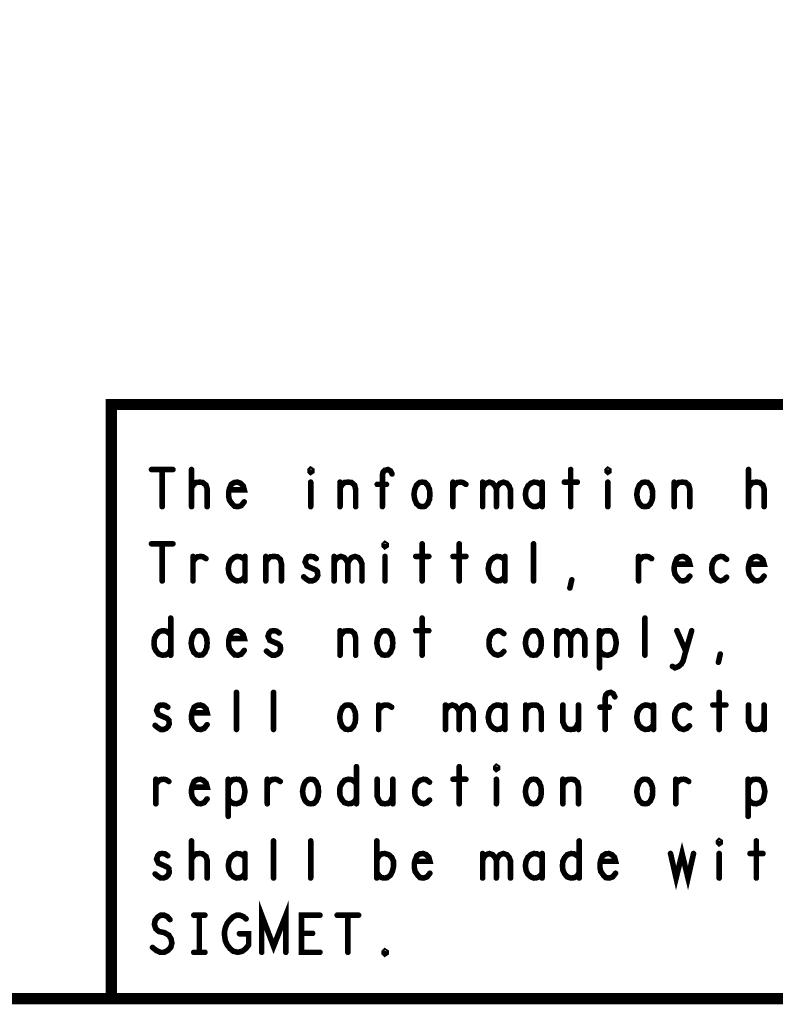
# Model space of a CAD drawing. Extents: x 28 to 61, y 24.9 to 46.
# Tile 61 of 96: x 48.5 to 50.6, y 24.9 to 27.6. Entities that reach past the tile are written whole.
import ezdxf

# ---------------------------------------------------------------- set-up
doc = ezdxf.new("R2010")
doc.units = 0
doc.layers.add('1', color=2, linetype='CONTINUOUS')

msp = doc.modelspace()

# ---------------------------------------------------------------- linework, layer by layer
at = {"layer": '1'}
for points, const_width in [([(27.97, 24.965), (60.97, 24.965), (60.97, 45.965), (27.97, 45.965), (27.97, 24.965)], 0.03), ([(54.77, 26.565), (48.77, 26.565), (48.77, 24.965)], 0.03), ([(48.878, 26.39), (48.936, 26.39)], 0.015), ([(48.907, 26.39), (48.907, 26.29)], 0.015), ([(48.986, 26.29), (48.986, 26.39)], 0.015), ([(49.307, 26.383), (49.305, 26.385), (49.305, 26.388), (49.307, 26.39), (49.31, 26.388), (49.31, 26.385), (49.307, 26.383)], 0.015), ([(49.5, 26.29), (49.5, 26.375), (49.502, 26.383), (49.507, 26.388), (49.515, 26.39), (49.522, 26.386), (49.526, 26.378)], 0.015), ([(50.007, 26.39), (50.007, 26.29)], 0.015), ([(50.107, 26.383), (50.105, 26.385), (50.105, 26.388), (50.107, 26.39), (50.11, 26.388), (50.11, 26.385), (50.107, 26.383)], 0.015), ([(50.486, 26.29), (50.486, 26.39)], 0.015), ([(48.986, 26.341), (48.992, 26.35), (48.998, 26.355), (49.008, 26.356), (49.016, 26.355), (49.025, 26.348), (49.028, 26.338), (49.028, 26.29)], 0.015), ([(49.088, 26.335), (49.128, 26.335), (49.125, 26.346), (49.118, 26.353), (49.11, 26.356), (49.101, 26.355), (49.093, 26.35), (49.088, 26.338), (49.086, 26.328), (49.086, 26.318), (49.088, 26.308), (49.095, 26.298), (49.102, 26.291), (49.111, 26.29), (49.12, 26.293), (49.128, 26.303)], 0.015), ([(49.307, 26.356), (49.307, 26.29)], 0.015), ([(49.386, 26.29), (49.386, 26.356)], 0.015), ([(49.386, 26.34), (49.391, 26.348), (49.398, 26.355), (49.408, 26.356), (49.417, 26.355), (49.425, 26.348), (49.428, 26.336), (49.428, 26.29)], 0.015), ([(49.511, 26.35), (49.486, 26.35)], 0.015), ([(49.607, 26.29), (49.6, 26.291), (49.592, 26.298), (49.587, 26.31), (49.585, 26.323), (49.587, 26.336), (49.592, 26.348), (49.6, 26.355), (49.607, 26.356), (49.615, 26.355), (49.622, 26.348), (49.627, 26.336), (49.628, 26.323), (49.627, 26.31), (49.622, 26.298), (49.615, 26.291), (49.607, 26.29)], 0.015), ([(49.69, 26.343), (49.696, 26.35), (49.702, 26.355), (49.711, 26.356), (49.717, 26.355), (49.725, 26.35)], 0.015), ([(49.69, 26.29), (49.69, 26.356)], 0.015), ([(49.77, 26.338), (49.773, 26.346), (49.78, 26.353), (49.788, 26.356), (49.797, 26.353), (49.803, 26.346), (49.807, 26.338), (49.807, 26.29)], 0.015), ([(49.77, 26.29), (49.77, 26.356)], 0.015), ([(49.807, 26.338), (49.811, 26.346), (49.817, 26.353), (49.826, 26.356), (49.835, 26.353), (49.841, 26.346), (49.845, 26.336), (49.845, 26.29)], 0.015), ([(49.93, 26.345), (49.925, 26.351), (49.917, 26.355), (49.908, 26.356), (49.9, 26.353), (49.892, 26.346), (49.887, 26.336), (49.885, 26.323), (49.887, 26.31), (49.892, 26.3), (49.9, 26.293), (49.908, 26.29), (49.917, 26.291), (49.925, 26.296), (49.93, 26.303)], 0.015), ([(49.93, 26.29), (49.93, 26.356)], 0.015), ([(49.99, 26.356), (50.025, 26.356)], 0.015), ([(50.107, 26.356), (50.107, 26.29)], 0.015), ([(50.207, 26.29), (50.2, 26.291), (50.192, 26.298), (50.187, 26.31), (50.185, 26.323), (50.187, 26.336), (50.192, 26.348), (50.2, 26.355), (50.207, 26.356), (50.215, 26.355), (50.222, 26.348), (50.227, 26.336), (50.228, 26.323), (50.227, 26.31), (50.222, 26.298), (50.215, 26.291), (50.207, 26.29)], 0.015), ([(50.286, 26.29), (50.286, 26.356)], 0.015), ([(50.286, 26.34), (50.291, 26.348), (50.298, 26.355), (50.308, 26.356), (50.317, 26.355), (50.325, 26.348), (50.328, 26.336), (50.328, 26.29)], 0.015), ([(50.486, 26.341), (50.492, 26.35), (50.498, 26.355), (50.508, 26.356), (50.516, 26.355), (50.525, 26.348), (50.528, 26.338), (50.528, 26.29)], 0.015), ([(48.878, 26.19), (48.936, 26.19)], 0.015), ([(48.907, 26.19), (48.907, 26.09)], 0.015), ([(49.507, 26.183), (49.505, 26.185), (49.505, 26.188), (49.507, 26.19), (49.51, 26.188), (49.51, 26.185), (49.507, 26.183)], 0.015), ([(49.607, 26.19), (49.607, 26.09)], 0.015), ([(49.707, 26.19), (49.707, 26.09)], 0.015), ([(49.907, 26.09), (49.907, 26.19)], 0.015), ([(48.99, 26.143), (48.996, 26.15), (49.002, 26.155), (49.011, 26.156), (49.017, 26.155), (49.025, 26.15)], 0.015), ([(48.99, 26.09), (48.99, 26.156)], 0.015), ([(49.13, 26.145), (49.125, 26.151), (49.117, 26.155), (49.108, 26.156), (49.1, 26.153), (49.092, 26.146), (49.087, 26.136), (49.085, 26.123), (49.087, 26.11), (49.092, 26.1), (49.1, 26.093), (49.108, 26.09), (49.117, 26.091), (49.125, 26.096), (49.13, 26.103)], 0.015), ([(49.13, 26.09), (49.13, 26.156)], 0.015), ([(49.186, 26.09), (49.186, 26.156)], 0.015), ([(49.186, 26.14), (49.191, 26.148), (49.198, 26.155), (49.208, 26.156), (49.217, 26.155), (49.225, 26.148), (49.228, 26.136), (49.228, 26.09)], 0.015), ([(49.288, 26.101), (49.295, 26.095), (49.303, 26.09), (49.311, 26.09), (49.318, 26.093), (49.323, 26.098), (49.326, 26.105), (49.325, 26.115), (49.32, 26.12), (49.297, 26.13), (49.292, 26.141), (49.295, 26.15), (49.3, 26.155), (49.307, 26.156), (49.315, 26.155), (49.322, 26.15)], 0.015), ([(49.37, 26.138), (49.373, 26.146), (49.38, 26.153), (49.388, 26.156), (49.397, 26.153), (49.403, 26.146), (49.407, 26.138), (49.407, 26.09)], 0.015), ([(49.37, 26.09), (49.37, 26.156)], 0.015), ([(49.407, 26.138), (49.411, 26.146), (49.417, 26.153), (49.426, 26.156), (49.435, 26.153), (49.441, 26.146), (49.445, 26.136), (49.445, 26.09)], 0.015), ([(49.507, 26.156), (49.507, 26.09)], 0.015), ([(49.59, 26.156), (49.625, 26.156)], 0.015), ([(49.69, 26.156), (49.725, 26.156)], 0.015), ([(49.83, 26.145), (49.825, 26.151), (49.817, 26.155), (49.808, 26.156), (49.8, 26.153), (49.792, 26.146), (49.787, 26.136), (49.785, 26.123), (49.787, 26.11), (49.792, 26.1), (49.8, 26.093), (49.808, 26.09), (49.817, 26.091), (49.825, 26.096), (49.83, 26.103)], 0.015), ([(49.83, 26.09), (49.83, 26.156)], 0.015), ([(50.19, 26.143), (50.196, 26.15), (50.202, 26.155), (50.211, 26.156), (50.217, 26.155), (50.225, 26.15)], 0.015), ([(50.19, 26.09), (50.19, 26.156)], 0.015), ([(50.288, 26.135), (50.328, 26.135), (50.325, 26.146), (50.318, 26.153), (50.31, 26.156), (50.301, 26.155), (50.293, 26.15), (50.288, 26.138), (50.286, 26.128), (50.286, 26.118), (50.288, 26.108), (50.295, 26.098), (50.302, 26.091), (50.311, 26.09), (50.32, 26.093), (50.328, 26.103)], 0.015), ([(50.427, 26.148), (50.418, 26.155), (50.411, 26.156), (50.401, 26.153), (50.393, 26.146), (50.388, 26.135), (50.387, 26.123), (50.388, 26.111), (50.393, 26.101), (50.401, 26.093), (50.411, 26.09), (50.42, 26.093), (50.427, 26.1)], 0.015), ([(50.488, 26.135), (50.528, 26.135), (50.525, 26.146), (50.518, 26.153), (50.51, 26.156), (50.501, 26.155), (50.493, 26.15), (50.488, 26.138), (50.486, 26.128), (50.486, 26.118), (50.488, 26.108), (50.495, 26.098), (50.502, 26.091), (50.511, 26.09), (50.52, 26.093), (50.528, 26.103)], 0.015), ([(50.005, 26.071), (50.01, 26.093)], 0.015), ([(48.93, 25.99), (48.93, 25.89)], 0.015), ([(49.607, 25.99), (49.607, 25.89)], 0.015), ([(50.207, 25.89), (50.207, 25.99)], 0.015), ([(48.93, 25.905), (48.925, 25.896), (48.917, 25.891), (48.908, 25.89), (48.898, 25.893), (48.891, 25.901), (48.886, 25.911), (48.885, 25.923), (48.886, 25.935), (48.891, 25.945), (48.898, 25.953), (48.908, 25.956), (48.917, 25.955), (48.923, 25.951), (48.93, 25.945)], 0.015), ([(49.007, 25.89), (49, 25.891), (48.992, 25.898), (48.987, 25.91), (48.985, 25.923), (48.987, 25.936), (48.992, 25.948), (49, 25.955), (49.007, 25.956), (49.015, 25.955), (49.022, 25.948), (49.027, 25.936), (49.028, 25.923), (49.027, 25.91), (49.022, 25.898), (49.015, 25.891), (49.007, 25.89)], 0.015), ([(49.088, 25.935), (49.128, 25.935), (49.125, 25.946), (49.118, 25.953), (49.11, 25.956), (49.101, 25.955), (49.093, 25.95), (49.088, 25.938), (49.086, 25.928), (49.086, 25.918), (49.088, 25.908), (49.095, 25.898), (49.102, 25.891), (49.111, 25.89), (49.12, 25.893), (49.128, 25.903)], 0.015), ([(49.188, 25.901), (49.195, 25.895), (49.203, 25.89), (49.211, 25.89), (49.218, 25.893), (49.223, 25.898), (49.226, 25.905), (49.225, 25.915), (49.22, 25.92), (49.197, 25.93), (49.192, 25.941), (49.195, 25.95), (49.2, 25.955), (49.207, 25.956), (49.215, 25.955), (49.222, 25.95)], 0.015), ([(49.386, 25.89), (49.386, 25.956)], 0.015), ([(49.386, 25.94), (49.391, 25.948), (49.398, 25.955), (49.408, 25.956), (49.417, 25.955), (49.425, 25.948), (49.428, 25.936), (49.428, 25.89)], 0.015), ([(49.507, 25.89), (49.5, 25.891), (49.492, 25.898), (49.487, 25.91), (49.485, 25.923), (49.487, 25.936), (49.492, 25.948), (49.5, 25.955), (49.507, 25.956), (49.515, 25.955), (49.522, 25.948), (49.527, 25.936), (49.528, 25.923), (49.527, 25.91), (49.522, 25.898), (49.515, 25.891), (49.507, 25.89)], 0.015), ([(49.59, 25.956), (49.625, 25.956)], 0.015), ([(49.827, 25.948), (49.818, 25.955), (49.811, 25.956), (49.801, 25.953), (49.793, 25.946), (49.788, 25.935), (49.787, 25.923), (49.788, 25.911), (49.793, 25.901), (49.801, 25.893), (49.811, 25.89), (49.82, 25.893), (49.827, 25.9)], 0.015), ([(49.907, 25.89), (49.9, 25.891), (49.892, 25.898), (49.887, 25.91), (49.885, 25.923), (49.887, 25.936), (49.892, 25.948), (49.9, 25.955), (49.907, 25.956), (49.915, 25.955), (49.922, 25.948), (49.927, 25.936), (49.928, 25.923), (49.927, 25.91), (49.922, 25.898), (49.915, 25.891), (49.907, 25.89)], 0.015), ([(49.97, 25.938), (49.973, 25.946), (49.98, 25.953), (49.988, 25.956), (49.997, 25.953), (50.003, 25.946), (50.007, 25.938), (50.007, 25.89)], 0.015), ([(49.97, 25.89), (49.97, 25.956)], 0.015), ([(50.007, 25.938), (50.011, 25.946), (50.017, 25.953), (50.026, 25.956), (50.035, 25.953), (50.041, 25.946), (50.045, 25.936), (50.045, 25.89)], 0.015), ([(50.085, 25.856), (50.085, 25.956)], 0.015), ([(50.085, 25.941), (50.091, 25.95), (50.097, 25.955), (50.107, 25.956), (50.116, 25.955), (50.125, 25.946), (50.128, 25.935), (50.13, 25.923), (50.128, 25.911), (50.125, 25.9), (50.117, 25.893), (50.107, 25.89), (50.098, 25.891), (50.09, 25.896), (50.085, 25.903)], 0.015), ([(50.281, 25.86), (50.288, 25.856), (50.298, 25.86), (50.305, 25.866), (50.31, 25.875), (50.317, 25.901), (50.333, 25.956)], 0.015), ([(50.293, 25.956), (50.317, 25.901)], 0.015), ([(50.405, 25.871), (50.41, 25.893)], 0.015), ([(49.107, 25.69), (49.107, 25.79)], 0.015), ([(49.207, 25.69), (49.207, 25.79)], 0.015), ([(50.1, 25.69), (50.1, 25.775), (50.102, 25.783), (50.107, 25.788), (50.115, 25.79), (50.122, 25.786), (50.126, 25.778)], 0.015), ([(50.407, 25.79), (50.407, 25.69)], 0.015), ([(48.888, 25.701), (48.895, 25.695), (48.903, 25.69), (48.911, 25.69), (48.918, 25.693), (48.923, 25.698), (48.926, 25.705), (48.925, 25.715), (48.92, 25.72), (48.897, 25.73), (48.892, 25.741), (48.895, 25.75), (48.9, 25.755), (48.907, 25.756), (48.915, 25.755), (48.922, 25.75)], 0.015), ([(48.988, 25.735), (49.028, 25.735), (49.025, 25.746), (49.018, 25.753), (49.01, 25.756), (49.001, 25.755), (48.993, 25.75), (48.988, 25.738), (48.986, 25.728), (48.986, 25.718), (48.988, 25.708), (48.995, 25.698), (49.002, 25.691), (49.011, 25.69), (49.02, 25.693), (49.028, 25.703)], 0.015), ([(49.407, 25.69), (49.4, 25.691), (49.392, 25.698), (49.387, 25.71), (49.385, 25.723), (49.387, 25.736), (49.392, 25.748), (49.4, 25.755), (49.407, 25.756), (49.415, 25.755), (49.422, 25.748), (49.427, 25.736), (49.428, 25.723), (49.427, 25.71), (49.422, 25.698), (49.415, 25.691), (49.407, 25.69)], 0.015), ([(49.49, 25.743), (49.496, 25.75), (49.502, 25.755), (49.511, 25.756), (49.517, 25.755), (49.525, 25.75)], 0.015), ([(49.49, 25.69), (49.49, 25.756)], 0.015), ([(49.67, 25.738), (49.673, 25.746), (49.68, 25.753), (49.688, 25.756), (49.697, 25.753), (49.703, 25.746), (49.707, 25.738), (49.707, 25.69)], 0.015), ([(49.67, 25.69), (49.67, 25.756)], 0.015), ([(49.707, 25.738), (49.711, 25.746), (49.717, 25.753), (49.726, 25.756), (49.735, 25.753), (49.741, 25.746), (49.745, 25.736), (49.745, 25.69)], 0.015), ([(49.83, 25.745), (49.825, 25.751), (49.817, 25.755), (49.808, 25.756), (49.8, 25.753), (49.792, 25.746), (49.787, 25.736), (49.785, 25.723), (49.787, 25.71), (49.792, 25.7), (49.8, 25.693), (49.808, 25.69), (49.817, 25.691), (49.825, 25.696), (49.83, 25.703)], 0.015), ([(49.83, 25.69), (49.83, 25.756)], 0.015), ([(49.886, 25.69), (49.886, 25.756)], 0.015), ([(49.886, 25.74), (49.891, 25.748), (49.898, 25.755), (49.908, 25.756), (49.917, 25.755), (49.925, 25.748), (49.928, 25.736), (49.928, 25.69)], 0.015), ([(49.986, 25.756), (49.986, 25.71), (49.991, 25.698), (49.998, 25.691), (50.007, 25.69), (50.016, 25.691), (50.023, 25.698), (50.028, 25.71)], 0.015), ([(50.028, 25.69), (50.028, 25.756)], 0.015), ([(50.111, 25.75), (50.086, 25.75)], 0.015), ([(50.23, 25.745), (50.225, 25.751), (50.217, 25.755), (50.208, 25.756), (50.2, 25.753), (50.192, 25.746), (50.187, 25.736), (50.185, 25.723), (50.187, 25.71), (50.192, 25.7), (50.2, 25.693), (50.208, 25.69), (50.217, 25.691), (50.225, 25.696), (50.23, 25.703)], 0.015), ([(50.23, 25.69), (50.23, 25.756)], 0.015), ([(50.327, 25.748), (50.318, 25.755), (50.311, 25.756), (50.301, 25.753), (50.293, 25.746), (50.288, 25.735), (50.287, 25.723), (50.288, 25.711), (50.293, 25.701), (50.301, 25.693), (50.311, 25.69), (50.32, 25.693), (50.327, 25.7)], 0.015), ([(50.39, 25.756), (50.425, 25.756)], 0.015), ([(50.486, 25.756), (50.486, 25.71), (50.491, 25.698), (50.498, 25.691), (50.507, 25.69), (50.516, 25.691), (50.523, 25.698), (50.528, 25.71)], 0.015), ([(50.528, 25.69), (50.528, 25.756)], 0.015), ([(49.43, 25.59), (49.43, 25.49)], 0.015), ([(49.707, 25.59), (49.707, 25.49)], 0.015), ([(49.807, 25.583), (49.805, 25.585), (49.805, 25.588), (49.807, 25.59), (49.81, 25.588), (49.81, 25.585), (49.807, 25.583)], 0.015), ([(48.89, 25.543), (48.896, 25.55), (48.902, 25.555), (48.911, 25.556), (48.917, 25.555), (48.925, 25.55)], 0.015), ([(48.89, 25.49), (48.89, 25.556)], 0.015), ([(48.988, 25.535), (49.028, 25.535), (49.025, 25.546), (49.018, 25.553), (49.01, 25.556), (49.001, 25.555), (48.993, 25.55), (48.988, 25.538), (48.986, 25.528), (48.986, 25.518), (48.988, 25.508), (48.995, 25.498), (49.002, 25.491), (49.011, 25.49), (49.02, 25.493), (49.028, 25.503)], 0.015), ([(49.085, 25.456), (49.085, 25.556)], 0.015), ([(49.085, 25.541), (49.091, 25.55), (49.097, 25.555), (49.107, 25.556), (49.116, 25.555), (49.125, 25.546), (49.128, 25.535), (49.13, 25.523), (49.128, 25.511), (49.125, 25.5), (49.117, 25.493), (49.107, 25.49), (49.098, 25.491), (49.09, 25.496), (49.085, 25.503)], 0.015), ([(49.19, 25.543), (49.196, 25.55), (49.202, 25.555), (49.211, 25.556), (49.217, 25.555), (49.225, 25.55)], 0.015), ([(49.19, 25.49), (49.19, 25.556)], 0.015), ([(49.307, 25.49), (49.3, 25.491), (49.292, 25.498), (49.287, 25.51), (49.285, 25.523), (49.287, 25.536), (49.292, 25.548), (49.3, 25.555), (49.307, 25.556), (49.315, 25.555), (49.322, 25.548), (49.327, 25.536), (49.328, 25.523), (49.327, 25.51), (49.322, 25.498), (49.315, 25.491), (49.307, 25.49)], 0.015), ([(49.43, 25.505), (49.425, 25.496), (49.417, 25.491), (49.408, 25.49), (49.398, 25.493), (49.391, 25.501), (49.386, 25.511), (49.385, 25.523), (49.386, 25.535), (49.391, 25.545), (49.398, 25.553), (49.408, 25.556), (49.417, 25.555), (49.423, 25.551), (49.43, 25.545)], 0.015), ([(49.486, 25.556), (49.486, 25.51), (49.491, 25.498), (49.498, 25.491), (49.507, 25.49), (49.516, 25.491), (49.523, 25.498), (49.528, 25.51)], 0.015), ([(49.528, 25.49), (49.528, 25.556)], 0.015), ([(49.627, 25.548), (49.618, 25.555), (49.611, 25.556), (49.601, 25.553), (49.593, 25.546), (49.588, 25.535), (49.587, 25.523), (49.588, 25.511), (49.593, 25.501), (49.601, 25.493), (49.611, 25.49), (49.62, 25.493), (49.627, 25.5)], 0.015), ([(49.69, 25.556), (49.725, 25.556)], 0.015), ([(49.807, 25.556), (49.807, 25.49)], 0.015), ([(49.907, 25.49), (49.9, 25.491), (49.892, 25.498), (49.887, 25.51), (49.885, 25.523), (49.887, 25.536), (49.892, 25.548), (49.9, 25.555), (49.907, 25.556), (49.915, 25.555), (49.922, 25.548), (49.927, 25.536), (49.928, 25.523), (49.927, 25.51), (49.922, 25.498), (49.915, 25.491), (49.907, 25.49)], 0.015), ([(49.986, 25.49), (49.986, 25.556)], 0.015), ([(49.986, 25.54), (49.991, 25.548), (49.998, 25.555), (50.008, 25.556), (50.017, 25.555), (50.025, 25.548), (50.028, 25.536), (50.028, 25.49)], 0.015), ([(50.207, 25.49), (50.2, 25.491), (50.192, 25.498), (50.187, 25.51), (50.185, 25.523), (50.187, 25.536), (50.192, 25.548), (50.2, 25.555), (50.207, 25.556), (50.215, 25.555), (50.222, 25.548), (50.227, 25.536), (50.228, 25.523), (50.227, 25.51), (50.222, 25.498), (50.215, 25.491), (50.207, 25.49)], 0.015), ([(50.29, 25.543), (50.296, 25.55), (50.302, 25.555), (50.311, 25.556), (50.317, 25.555), (50.325, 25.55)], 0.015), ([(50.29, 25.49), (50.29, 25.556)], 0.015), ([(50.485, 25.456), (50.485, 25.556)], 0.015), ([(50.485, 25.541), (50.491, 25.55), (50.497, 25.555), (50.507, 25.556), (50.516, 25.555), (50.525, 25.546), (50.528, 25.535), (50.53, 25.523), (50.528, 25.511), (50.525, 25.5), (50.517, 25.493), (50.507, 25.49), (50.498, 25.491), (50.49, 25.496), (50.485, 25.503)], 0.015), ([(50.407, 25.383), (50.405, 25.385), (50.405, 25.388), (50.407, 25.39), (50.41, 25.388), (50.41, 25.385), (50.407, 25.383)], 0.015), ([(48.986, 25.29), (48.986, 25.39)], 0.015), ([(49.207, 25.29), (49.207, 25.39)], 0.015), ([(49.307, 25.29), (49.307, 25.39)], 0.015), ([(49.485, 25.29), (49.485, 25.39)], 0.015), ([(50.03, 25.39), (50.03, 25.29)], 0.015), ([(50.276, 25.356), (50.291, 25.29), (50.307, 25.356), (50.323, 25.29), (50.338, 25.356)], 0.015), ([(50.507, 25.39), (50.507, 25.29)], 0.015), ([(48.888, 25.301), (48.895, 25.295), (48.903, 25.29), (48.911, 25.29), (48.918, 25.293), (48.923, 25.298), (48.926, 25.305), (48.925, 25.315), (48.92, 25.32), (48.897, 25.33), (48.892, 25.341), (48.895, 25.35), (48.9, 25.355), (48.907, 25.356), (48.915, 25.355), (48.922, 25.35)], 0.015), ([(48.986, 25.341), (48.992, 25.35), (48.998, 25.355), (49.008, 25.356), (49.016, 25.355), (49.025, 25.348), (49.028, 25.338), (49.028, 25.29)], 0.015), ([(49.13, 25.345), (49.125, 25.351), (49.117, 25.355), (49.108, 25.356), (49.1, 25.353), (49.092, 25.346), (49.087, 25.336), (49.085, 25.323), (49.087, 25.31), (49.092, 25.3), (49.1, 25.293), (49.108, 25.29), (49.117, 25.291), (49.125, 25.296), (49.13, 25.303)], 0.015), ([(49.13, 25.29), (49.13, 25.356)], 0.015), ([(49.485, 25.34), (49.491, 25.35), (49.498, 25.355), (49.506, 25.356), (49.517, 25.353), (49.525, 25.346), (49.53, 25.335), (49.53, 25.321), (49.527, 25.308), (49.522, 25.298), (49.513, 25.291), (49.506, 25.29), (49.498, 25.291), (49.491, 25.296), (49.485, 25.305)], 0.015), ([(49.588, 25.335), (49.628, 25.335), (49.625, 25.346), (49.618, 25.353), (49.61, 25.356), (49.601, 25.355), (49.593, 25.35), (49.588, 25.338), (49.586, 25.328), (49.586, 25.318), (49.588, 25.308), (49.595, 25.298), (49.602, 25.291), (49.611, 25.29), (49.62, 25.293), (49.628, 25.303)], 0.015), ([(49.77, 25.338), (49.773, 25.346), (49.78, 25.353), (49.788, 25.356), (49.797, 25.353), (49.803, 25.346), (49.807, 25.338), (49.807, 25.29)], 0.015), ([(49.77, 25.29), (49.77, 25.356)], 0.015), ([(49.807, 25.338), (49.811, 25.346), (49.817, 25.353), (49.826, 25.356), (49.835, 25.353), (49.841, 25.346), (49.845, 25.336), (49.845, 25.29)], 0.015), ([(49.93, 25.345), (49.925, 25.351), (49.917, 25.355), (49.908, 25.356), (49.9, 25.353), (49.892, 25.346), (49.887, 25.336), (49.885, 25.323), (49.887, 25.31), (49.892, 25.3), (49.9, 25.293), (49.908, 25.29), (49.917, 25.291), (49.925, 25.296), (49.93, 25.303)], 0.015), ([(49.93, 25.29), (49.93, 25.356)], 0.015), ([(50.03, 25.305), (50.025, 25.296), (50.017, 25.291), (50.008, 25.29), (49.998, 25.293), (49.991, 25.301), (49.986, 25.311), (49.985, 25.323), (49.986, 25.335), (49.991, 25.345), (49.998, 25.353), (50.008, 25.356), (50.017, 25.355), (50.023, 25.351), (50.03, 25.345)], 0.015), ([(50.088, 25.335), (50.128, 25.335), (50.125, 25.346), (50.118, 25.353), (50.11, 25.356), (50.101, 25.355), (50.093, 25.35), (50.088, 25.338), (50.086, 25.328), (50.086, 25.318), (50.088, 25.308), (50.095, 25.298), (50.102, 25.291), (50.111, 25.29), (50.12, 25.293), (50.128, 25.303)], 0.015), ([(50.407, 25.356), (50.407, 25.29)], 0.015), ([(50.49, 25.356), (50.525, 25.356)], 0.015), ([(49.175, 25.09), (49.175, 25.19), (49.207, 25.106), (49.24, 25.19), (49.24, 25.09)], 0.015), ([(48.881, 25.103), (48.891, 25.095), (48.902, 25.09), (48.912, 25.09), (48.922, 25.095), (48.93, 25.103), (48.933, 25.115), (48.931, 25.126), (48.925, 25.136), (48.913, 25.143), (48.898, 25.146), (48.89, 25.153), (48.886, 25.165), (48.888, 25.176), (48.895, 25.185), (48.903, 25.19), (48.912, 25.19), (48.921, 25.186), (48.928, 25.178)], 0.015), ([(48.992, 25.19), (49.022, 25.19)], 0.015), ([(49.007, 25.19), (49.007, 25.09)], 0.015), ([(49.115, 25.14), (49.14, 25.14), (49.14, 25.11), (49.132, 25.1), (49.123, 25.093), (49.111, 25.09), (49.098, 25.093), (49.09, 25.1), (49.082, 25.11), (49.077, 25.121), (49.075, 25.135), (49.075, 25.146), (49.077, 25.156), (49.082, 25.168), (49.09, 25.178), (49.097, 25.185), (49.107, 25.19), (49.116, 25.19), (49.126, 25.186), (49.133, 25.18)], 0.015), ([(49.332, 25.09), (49.282, 25.09), (49.282, 25.19), (49.332, 25.19)], 0.015), ([(49.378, 25.19), (49.436, 25.19)], 0.015), ([(49.407, 25.19), (49.407, 25.09)], 0.015), ([(49.312, 25.141), (49.282, 25.141)], 0.015), ([(48.992, 25.09), (49.022, 25.09)], 0.015), ([(49.507, 25.086), (49.505, 25.088), (49.505, 25.091), (49.507, 25.093), (49.51, 25.091), (49.51, 25.088), (49.507, 25.086)], 0.015)]:
    msp.add_lwpolyline(points, dxfattribs=dict(at, const_width=const_width))
for points, const_width in [([(48.8817, 26.39, 1), (48.8743, 26.39, 1)], 0.0075), ([(48.9108, 26.39, 1), (48.9032, 26.39, 1)], 0.0075), ([(48.9397, 26.39, 1), (48.9323, 26.39, 1)], 0.0075), ([(48.9898, 26.39, 1), (48.9823, 26.39, 1)], 0.0075), ([(49.3107, 26.383, 1), (49.3032, 26.383, 1)], 0.0075), ([(49.3107, 26.383, 1), (49.3032, 26.383, 1)], 0.0075), ([(49.5297, 26.378, 1), (49.5222, 26.378, 1)], 0.0075), ([(50.0108, 26.39, 1), (50.0033, 26.39, 1)], 0.0075), ([(50.1108, 26.383, 1), (50.1033, 26.383, 1)], 0.0075), ([(50.1108, 26.383, 1), (50.1033, 26.383, 1)], 0.0075), ([(50.4898, 26.39, 1), (50.4823, 26.39, 1)], 0.0075), ([(49.3107, 26.356, 1), (49.3032, 26.356, 1)], 0.0075), ([(49.3897, 26.356, 1), (49.3822, 26.356, 1)], 0.0075), ([(49.4898, 26.35, 1), (49.4823, 26.35, 1)], 0.0075), ([(49.5147, 26.35, 1), (49.5072, 26.35, 1)], 0.0075), ([(49.6938, 26.356, 1), (49.6863, 26.356, 1)], 0.0075), ([(49.7287, 26.35, 1), (49.7212, 26.35, 1)], 0.0075), ([(49.7737, 26.356, 1), (49.7662, 26.356, 1)], 0.0075), ([(49.9338, 26.356, 1), (49.9263, 26.356, 1)], 0.0075), ([(49.9937, 26.356, 1), (49.9862, 26.356, 1)], 0.0075), ([(50.0288, 26.356, 1), (50.0213, 26.356, 1)], 0.0075), ([(50.1108, 26.356, 1), (50.1033, 26.356, 1)], 0.0075), ([(50.2897, 26.356, 1), (50.2822, 26.356, 1)], 0.0075), ([(48.9898, 26.341, 1), (48.9823, 26.341, 1)], 0.0075), ([(49.0917, 26.335, 1), (49.0842, 26.335, 1)], 0.0075), ([(49.3897, 26.34, 1), (49.3822, 26.34, 1)], 0.0075), ([(49.6938, 26.343, 1), (49.6863, 26.343, 1)], 0.0075), ([(49.7737, 26.338, 1), (49.7662, 26.338, 1)], 0.0075), ([(49.8107, 26.338, 1), (49.8032, 26.338, 1)], 0.0075), ([(49.9338, 26.345, 1), (49.9263, 26.345, 1)], 0.0075), ([(50.2897, 26.34, 1), (50.2822, 26.34, 1)], 0.0075), ([(50.4898, 26.341, 1), (50.4823, 26.341, 1)], 0.0075), ([(49.1317, 26.303, 1), (49.1243, 26.303, 1)], 0.0075), ([(49.9338, 26.303, 1), (49.9263, 26.303, 1)], 0.0075), ([(48.9108, 26.29, 1), (48.9032, 26.29, 1)], 0.0075), ([(48.9898, 26.29, 1), (48.9823, 26.29, 1)], 0.0075), ([(49.0318, 26.29, 1), (49.0243, 26.29, 1)], 0.0075), ([(49.3107, 26.29, 1), (49.3032, 26.29, 1)], 0.0075), ([(49.3897, 26.29, 1), (49.3822, 26.29, 1)], 0.0075), ([(49.4318, 26.29, 1), (49.4243, 26.29, 1)], 0.0075), ([(49.5037, 26.29, 1), (49.4963, 26.29, 1)], 0.0075), ([(49.6108, 26.29, 1), (49.6033, 26.29, 1)], 0.0075), ([(49.6108, 26.29, 1), (49.6033, 26.29, 1)], 0.0075), ([(49.6938, 26.29, 1), (49.6863, 26.29, 1)], 0.0075), ([(49.7737, 26.29, 1), (49.7662, 26.29, 1)], 0.0075), ([(49.8107, 26.29, 1), (49.8032, 26.29, 1)], 0.0075), ([(49.8488, 26.29, 1), (49.8413, 26.29, 1)], 0.0075), ([(49.9338, 26.29, 1), (49.9263, 26.29, 1)], 0.0075), ([(50.0108, 26.29, 1), (50.0033, 26.29, 1)], 0.0075), ([(50.1108, 26.29, 1), (50.1033, 26.29, 1)], 0.0075), ([(50.2107, 26.29, 1), (50.2032, 26.29, 1)], 0.0075), ([(50.2107, 26.29, 1), (50.2032, 26.29, 1)], 0.0075), ([(50.2897, 26.29, 1), (50.2822, 26.29, 1)], 0.0075), ([(50.3317, 26.29, 1), (50.3242, 26.29, 1)], 0.0075), ([(50.4898, 26.29, 1), (50.4823, 26.29, 1)], 0.0075), ([(50.5318, 26.29, 1), (50.5243, 26.29, 1)], 0.0075), ([(48.8817, 26.19, 1), (48.8743, 26.19, 1)], 0.0075), ([(48.9108, 26.19, 1), (48.9032, 26.19, 1)], 0.0075), ([(48.9397, 26.19, 1), (48.9323, 26.19, 1)], 0.0075), ([(49.6108, 26.19, 1), (49.6033, 26.19, 1)], 0.0075), ([(49.7107, 26.19, 1), (49.7032, 26.19, 1)], 0.0075), ([(49.9108, 26.19, 1), (49.9032, 26.19, 1)], 0.0075), ([(49.5108, 26.183, 1), (49.5033, 26.183, 1)], 0.0075), ([(49.5108, 26.183, 1), (49.5033, 26.183, 1)], 0.0075), ([(48.9937, 26.156, 1), (48.9862, 26.156, 1)], 0.0075), ([(48.9937, 26.143, 1), (48.9862, 26.143, 1)], 0.0075), ([(49.0288, 26.15, 1), (49.0213, 26.15, 1)], 0.0075), ([(49.1337, 26.156, 1), (49.1262, 26.156, 1)], 0.0075), ([(49.1337, 26.145, 1), (49.1262, 26.145, 1)], 0.0075), ([(49.1897, 26.156, 1), (49.1823, 26.156, 1)], 0.0075), ([(49.1897, 26.14, 1), (49.1823, 26.14, 1)], 0.0075), ([(49.3257, 26.15, 1), (49.3182, 26.15, 1)], 0.0075), ([(49.3738, 26.156, 1), (49.3663, 26.156, 1)], 0.0075), ([(49.3738, 26.138, 1), (49.3663, 26.138, 1)], 0.0075), ([(49.4108, 26.138, 1), (49.4032, 26.138, 1)], 0.0075), ([(49.5108, 26.156, 1), (49.5033, 26.156, 1)], 0.0075), ([(49.5938, 26.156, 1), (49.5862, 26.156, 1)], 0.0075), ([(49.6287, 26.156, 1), (49.6213, 26.156, 1)], 0.0075), ([(49.6938, 26.156, 1), (49.6863, 26.156, 1)], 0.0075), ([(49.7287, 26.156, 1), (49.7212, 26.156, 1)], 0.0075), ([(49.8338, 26.156, 1), (49.8263, 26.156, 1)], 0.0075), ([(49.8338, 26.145, 1), (49.8263, 26.145, 1)], 0.0075), ([(50.1938, 26.156, 1), (50.1863, 26.156, 1)], 0.0075), ([(50.1938, 26.143, 1), (50.1863, 26.143, 1)], 0.0075), ([(50.2287, 26.15, 1), (50.2212, 26.15, 1)], 0.0075), ([(50.2918, 26.135, 1), (50.2843, 26.135, 1)], 0.0075), ([(50.4308, 26.148, 1), (50.4233, 26.148, 1)], 0.0075), ([(50.4918, 26.135, 1), (50.4843, 26.135, 1)], 0.0075), ([(48.9108, 26.09, 1), (48.9032, 26.09, 1)], 0.0075), ([(48.9937, 26.09, 1), (48.9862, 26.09, 1)], 0.0075), ([(49.1337, 26.103, 1), (49.1262, 26.103, 1)], 0.0075), ([(49.1337, 26.09, 1), (49.1262, 26.09, 1)], 0.0075), ([(49.1897, 26.09, 1), (49.1823, 26.09, 1)], 0.0075), ([(49.2317, 26.09, 1), (49.2242, 26.09, 1)], 0.0075), ([(49.2918, 26.101, 1), (49.2843, 26.101, 1)], 0.0075), ([(49.3738, 26.09, 1), (49.3663, 26.09, 1)], 0.0075), ([(49.4108, 26.09, 1), (49.4032, 26.09, 1)], 0.0075), ([(49.4487, 26.09, 1), (49.4412, 26.09, 1)], 0.0075), ([(49.5108, 26.09, 1), (49.5033, 26.09, 1)], 0.0075), ([(49.6108, 26.09, 1), (49.6033, 26.09, 1)], 0.0075), ([(49.7107, 26.09, 1), (49.7032, 26.09, 1)], 0.0075), ([(49.8338, 26.103, 1), (49.8263, 26.103, 1)], 0.0075), ([(49.8338, 26.09, 1), (49.8263, 26.09, 1)], 0.0075), ([(49.9108, 26.09, 1), (49.9032, 26.09, 1)], 0.0075), ([(50.0138, 26.093, 1), (50.0063, 26.093, 1)], 0.0075), ([(50.1938, 26.09, 1), (50.1863, 26.09, 1)], 0.0075), ([(50.3317, 26.103, 1), (50.3242, 26.103, 1)], 0.0075), ([(50.4308, 26.1, 1), (50.4233, 26.1, 1)], 0.0075), ([(50.5318, 26.103, 1), (50.5243, 26.103, 1)], 0.0075), ([(50.0087, 26.071, 1), (50.0012, 26.071, 1)], 0.0075), ([(48.9338, 25.99, 1), (48.9263, 25.99, 1)], 0.0075), ([(49.6108, 25.99, 1), (49.6033, 25.99, 1)], 0.0075), ([(50.2107, 25.99, 1), (50.2032, 25.99, 1)], 0.0075), ([(49.2257, 25.95, 1), (49.2182, 25.95, 1)], 0.0075), ([(49.3897, 25.956, 1), (49.3822, 25.956, 1)], 0.0075), ([(49.5938, 25.956, 1), (49.5862, 25.956, 1)], 0.0075), ([(49.6287, 25.956, 1), (49.6213, 25.956, 1)], 0.0075), ([(49.9738, 25.956, 1), (49.9663, 25.956, 1)], 0.0075), ([(50.0887, 25.956, 1), (50.0812, 25.956, 1)], 0.0075), ([(50.2968, 25.956, 1), (50.2893, 25.956, 1)], 0.0075), ([(50.3368, 25.956, 1), (50.3293, 25.956, 1)], 0.0075), ([(48.9338, 25.945, 1), (48.9263, 25.945, 1)], 0.0075), ([(49.0917, 25.935, 1), (49.0842, 25.935, 1)], 0.0075), ([(49.3897, 25.94, 1), (49.3822, 25.94, 1)], 0.0075), ([(49.8308, 25.948, 1), (49.8233, 25.948, 1)], 0.0075), ([(49.9738, 25.938, 1), (49.9663, 25.938, 1)], 0.0075), ([(50.0108, 25.938, 1), (50.0033, 25.938, 1)], 0.0075), ([(50.0887, 25.941, 1), (50.0812, 25.941, 1)], 0.0075), ([(48.9338, 25.905, 1), (48.9263, 25.905, 1)], 0.0075), ([(49.1317, 25.903, 1), (49.1243, 25.903, 1)], 0.0075), ([(49.1917, 25.901, 1), (49.1842, 25.901, 1)], 0.0075), ([(49.8308, 25.9, 1), (49.8233, 25.9, 1)], 0.0075), ([(50.0887, 25.903, 1), (50.0812, 25.903, 1)], 0.0075), ([(50.3207, 25.901, 1), (50.3132, 25.901, 1)], 0.0075), ([(48.9338, 25.89, 1), (48.9263, 25.89, 1)], 0.0075), ([(49.0108, 25.89, 1), (49.0033, 25.89, 1)], 0.0075), ([(49.0108, 25.89, 1), (49.0033, 25.89, 1)], 0.0075), ([(49.3897, 25.89, 1), (49.3822, 25.89, 1)], 0.0075), ([(49.4318, 25.89, 1), (49.4243, 25.89, 1)], 0.0075), ([(49.5108, 25.89, 1), (49.5033, 25.89, 1)], 0.0075), ([(49.5108, 25.89, 1), (49.5033, 25.89, 1)], 0.0075), ([(49.6108, 25.89, 1), (49.6033, 25.89, 1)], 0.0075), ([(49.9108, 25.89, 1), (49.9032, 25.89, 1)], 0.0075), ([(49.9108, 25.89, 1), (49.9032, 25.89, 1)], 0.0075), ([(49.9738, 25.89, 1), (49.9663, 25.89, 1)], 0.0075), ([(50.0108, 25.89, 1), (50.0033, 25.89, 1)], 0.0075), ([(50.0487, 25.89, 1), (50.0412, 25.89, 1)], 0.0075), ([(50.2107, 25.89, 1), (50.2032, 25.89, 1)], 0.0075), ([(50.4087, 25.871, 1), (50.4012, 25.871, 1)], 0.0075), ([(50.4138, 25.893, 1), (50.4062, 25.893, 1)], 0.0075), ([(50.0887, 25.856, 1), (50.0812, 25.856, 1)], 0.0075), ([(50.2848, 25.86, 1), (50.2773, 25.86, 1)], 0.0075), ([(49.1108, 25.79, 1), (49.1033, 25.79, 1)], 0.0075), ([(49.2107, 25.79, 1), (49.2032, 25.79, 1)], 0.0075), ([(50.4108, 25.79, 1), (50.4032, 25.79, 1)], 0.0075), ([(50.1298, 25.778, 1), (50.1223, 25.778, 1)], 0.0075), ([(48.9258, 25.75, 1), (48.9183, 25.75, 1)], 0.0075), ([(49.4937, 25.756, 1), (49.4862, 25.756, 1)], 0.0075), ([(49.4937, 25.743, 1), (49.4862, 25.743, 1)], 0.0075), ([(49.5288, 25.75, 1), (49.5213, 25.75, 1)], 0.0075), ([(49.6737, 25.756, 1), (49.6662, 25.756, 1)], 0.0075), ([(49.6737, 25.738, 1), (49.6662, 25.738, 1)], 0.0075), ([(49.7107, 25.738, 1), (49.7032, 25.738, 1)], 0.0075), ([(49.8338, 25.756, 1), (49.8263, 25.756, 1)], 0.0075), ([(49.8338, 25.745, 1), (49.8263, 25.745, 1)], 0.0075), ([(49.8897, 25.756, 1), (49.8822, 25.756, 1)], 0.0075), ([(49.8897, 25.74, 1), (49.8822, 25.74, 1)], 0.0075), ([(49.9898, 25.756, 1), (49.9823, 25.756, 1)], 0.0075), ([(50.0318, 25.756, 1), (50.0243, 25.756, 1)], 0.0075), ([(50.0898, 25.75, 1), (50.0823, 25.75, 1)], 0.0075), ([(50.1148, 25.75, 1), (50.1073, 25.75, 1)], 0.0075), ([(50.2338, 25.756, 1), (50.2263, 25.756, 1)], 0.0075), ([(50.2338, 25.745, 1), (50.2263, 25.745, 1)], 0.0075), ([(50.3308, 25.748, 1), (50.3233, 25.748, 1)], 0.0075), ([(50.3937, 25.756, 1), (50.3862, 25.756, 1)], 0.0075), ([(50.4288, 25.756, 1), (50.4213, 25.756, 1)], 0.0075), ([(50.4898, 25.756, 1), (50.4823, 25.756, 1)], 0.0075), ([(50.5318, 25.756, 1), (50.5243, 25.756, 1)], 0.0075), ([(48.9918, 25.735, 1), (48.9843, 25.735, 1)], 0.0075), ([(50.0318, 25.71, 1), (50.0243, 25.71, 1)], 0.0075), ([(50.5318, 25.71, 1), (50.5243, 25.71, 1)], 0.0075), ([(48.8918, 25.701, 1), (48.8843, 25.701, 1)], 0.0075), ([(49.0318, 25.703, 1), (49.0243, 25.703, 1)], 0.0075), ([(49.1108, 25.69, 1), (49.1033, 25.69, 1)], 0.0075), ([(49.2107, 25.69, 1), (49.2032, 25.69, 1)], 0.0075), ([(49.4108, 25.69, 1), (49.4032, 25.69, 1)], 0.0075), ([(49.4108, 25.69, 1), (49.4032, 25.69, 1)], 0.0075), ([(49.4937, 25.69, 1), (49.4862, 25.69, 1)], 0.0075), ([(49.6737, 25.69, 1), (49.6662, 25.69, 1)], 0.0075), ([(49.7107, 25.69, 1), (49.7032, 25.69, 1)], 0.0075), ([(49.7488, 25.69, 1), (49.7413, 25.69, 1)], 0.0075), ([(49.8338, 25.703, 1), (49.8263, 25.703, 1)], 0.0075), ([(49.8338, 25.69, 1), (49.8263, 25.69, 1)], 0.0075), ([(49.8897, 25.69, 1), (49.8822, 25.69, 1)], 0.0075), ([(49.9318, 25.69, 1), (49.9243, 25.69, 1)], 0.0075), ([(50.0318, 25.69, 1), (50.0243, 25.69, 1)], 0.0075), ([(50.1037, 25.69, 1), (50.0962, 25.69, 1)], 0.0075), ([(50.2338, 25.703, 1), (50.2263, 25.703, 1)], 0.0075), ([(50.2338, 25.69, 1), (50.2263, 25.69, 1)], 0.0075), ([(50.3308, 25.7, 1), (50.3233, 25.7, 1)], 0.0075), ([(50.4108, 25.69, 1), (50.4032, 25.69, 1)], 0.0075), ([(50.5318, 25.69, 1), (50.5243, 25.69, 1)], 0.0075), ([(49.4338, 25.59, 1), (49.4263, 25.59, 1)], 0.0075), ([(49.7107, 25.59, 1), (49.7032, 25.59, 1)], 0.0075), ([(49.8107, 25.583, 1), (49.8032, 25.583, 1)], 0.0075), ([(49.8107, 25.583, 1), (49.8032, 25.583, 1)], 0.0075), ([(48.8937, 25.556, 1), (48.8862, 25.556, 1)], 0.0075), ([(49.0887, 25.556, 1), (49.0812, 25.556, 1)], 0.0075), ([(49.1938, 25.556, 1), (49.1863, 25.556, 1)], 0.0075), ([(49.4898, 25.556, 1), (49.4823, 25.556, 1)], 0.0075), ([(49.5318, 25.556, 1), (49.5243, 25.556, 1)], 0.0075), ([(49.6938, 25.556, 1), (49.6863, 25.556, 1)], 0.0075), ([(49.7287, 25.556, 1), (49.7212, 25.556, 1)], 0.0075), ([(49.8107, 25.556, 1), (49.8032, 25.556, 1)], 0.0075), ([(49.9898, 25.556, 1), (49.9823, 25.556, 1)], 0.0075), ([(50.2938, 25.556, 1), (50.2863, 25.556, 1)], 0.0075), ([(50.4888, 25.556, 1), (50.4813, 25.556, 1)], 0.0075), ([(48.8937, 25.543, 1), (48.8862, 25.543, 1)], 0.0075), ([(48.9288, 25.55, 1), (48.9213, 25.55, 1)], 0.0075), ([(48.9918, 25.535, 1), (48.9843, 25.535, 1)], 0.0075), ([(49.0887, 25.541, 1), (49.0812, 25.541, 1)], 0.0075), ([(49.1938, 25.543, 1), (49.1863, 25.543, 1)], 0.0075), ([(49.2287, 25.55, 1), (49.2212, 25.55, 1)], 0.0075), ([(49.4338, 25.545, 1), (49.4263, 25.545, 1)], 0.0075), ([(49.6307, 25.548, 1), (49.6232, 25.548, 1)], 0.0075), ([(49.9898, 25.54, 1), (49.9823, 25.54, 1)], 0.0075), ([(50.2938, 25.543, 1), (50.2863, 25.543, 1)], 0.0075), ([(50.3287, 25.55, 1), (50.3212, 25.55, 1)], 0.0075), ([(50.4888, 25.541, 1), (50.4813, 25.541, 1)], 0.0075), ([(49.0318, 25.503, 1), (49.0243, 25.503, 1)], 0.0075), ([(49.0887, 25.503, 1), (49.0812, 25.503, 1)], 0.0075), ([(49.4338, 25.505, 1), (49.4263, 25.505, 1)], 0.0075), ([(49.5318, 25.51, 1), (49.5243, 25.51, 1)], 0.0075), ([(49.6307, 25.5, 1), (49.6232, 25.5, 1)], 0.0075), ([(50.4888, 25.503, 1), (50.4813, 25.503, 1)], 0.0075), ([(48.8937, 25.49, 1), (48.8862, 25.49, 1)], 0.0075), ([(49.1938, 25.49, 1), (49.1863, 25.49, 1)], 0.0075), ([(49.3107, 25.49, 1), (49.3032, 25.49, 1)], 0.0075), ([(49.3107, 25.49, 1), (49.3032, 25.49, 1)], 0.0075), ([(49.4338, 25.49, 1), (49.4263, 25.49, 1)], 0.0075), ([(49.5318, 25.49, 1), (49.5243, 25.49, 1)], 0.0075), ([(49.7107, 25.49, 1), (49.7032, 25.49, 1)], 0.0075), ([(49.8107, 25.49, 1), (49.8032, 25.49, 1)], 0.0075), ([(49.9108, 25.49, 1), (49.9032, 25.49, 1)], 0.0075), ([(49.9108, 25.49, 1), (49.9032, 25.49, 1)], 0.0075), ([(49.9898, 25.49, 1), (49.9823, 25.49, 1)], 0.0075), ([(50.0318, 25.49, 1), (50.0243, 25.49, 1)], 0.0075), ([(50.2107, 25.49, 1), (50.2032, 25.49, 1)], 0.0075), ([(50.2107, 25.49, 1), (50.2032, 25.49, 1)], 0.0075), ([(50.2938, 25.49, 1), (50.2863, 25.49, 1)], 0.0075), ([(49.0887, 25.456, 1), (49.0812, 25.456, 1)], 0.0075), ([(50.4888, 25.456, 1), (50.4813, 25.456, 1)], 0.0075), ([(48.9898, 25.39, 1), (48.9823, 25.39, 1)], 0.0075), ([(49.2107, 25.39, 1), (49.2032, 25.39, 1)], 0.0075), ([(49.3107, 25.39, 1), (49.3032, 25.39, 1)], 0.0075), ([(49.4888, 25.39, 1), (49.4813, 25.39, 1)], 0.0075), ([(50.0337, 25.39, 1), (50.0262, 25.39, 1)], 0.0075), ([(50.4108, 25.383, 1), (50.4032, 25.383, 1)], 0.0075), ([(50.4108, 25.383, 1), (50.4032, 25.383, 1)], 0.0075), ([(50.5108, 25.39, 1), (50.5033, 25.39, 1)], 0.0075), ([(48.9258, 25.35, 1), (48.9183, 25.35, 1)], 0.0075), ([(48.9898, 25.341, 1), (48.9823, 25.341, 1)], 0.0075), ([(49.1337, 25.356, 1), (49.1262, 25.356, 1)], 0.0075), ([(49.1337, 25.345, 1), (49.1262, 25.345, 1)], 0.0075), ([(49.4888, 25.34, 1), (49.4813, 25.34, 1)], 0.0075), ([(49.7737, 25.356, 1), (49.7662, 25.356, 1)], 0.0075), ([(49.9338, 25.356, 1), (49.9263, 25.356, 1)], 0.0075), ([(49.9338, 25.345, 1), (49.9263, 25.345, 1)], 0.0075), ([(50.0337, 25.345, 1), (50.0262, 25.345, 1)], 0.0075), ([(50.2797, 25.356, 1), (50.2722, 25.356, 1)], 0.0075), ([(50.3417, 25.356, 1), (50.3342, 25.356, 1)], 0.0075), ([(50.4108, 25.356, 1), (50.4032, 25.356, 1)], 0.0075), ([(50.4937, 25.356, 1), (50.4862, 25.356, 1)], 0.0075), ([(50.5288, 25.356, 1), (50.5213, 25.356, 1)], 0.0075), ([(49.5917, 25.335, 1), (49.5842, 25.335, 1)], 0.0075), ([(49.7737, 25.338, 1), (49.7662, 25.338, 1)], 0.0075), ([(49.8107, 25.338, 1), (49.8032, 25.338, 1)], 0.0075), ([(50.0917, 25.335, 1), (50.0842, 25.335, 1)], 0.0075), ([(48.8918, 25.301, 1), (48.8843, 25.301, 1)], 0.0075), ([(48.9898, 25.29, 1), (48.9823, 25.29, 1)], 0.0075), ([(49.0318, 25.29, 1), (49.0243, 25.29, 1)], 0.0075), ([(49.1337, 25.303, 1), (49.1262, 25.303, 1)], 0.0075), ([(49.1337, 25.29, 1), (49.1262, 25.29, 1)], 0.0075), ([(49.2107, 25.29, 1), (49.2032, 25.29, 1)], 0.0075), ([(49.3107, 25.29, 1), (49.3032, 25.29, 1)], 0.0075), ([(49.4888, 25.305, 1), (49.4813, 25.305, 1)], 0.0075), ([(49.4888, 25.29, 1), (49.4813, 25.29, 1)], 0.0075), ([(49.6317, 25.303, 1), (49.6243, 25.303, 1)], 0.0075), ([(49.7737, 25.29, 1), (49.7662, 25.29, 1)], 0.0075), ([(49.8107, 25.29, 1), (49.8032, 25.29, 1)], 0.0075), ([(49.8488, 25.29, 1), (49.8413, 25.29, 1)], 0.0075), ([(49.9338, 25.303, 1), (49.9263, 25.303, 1)], 0.0075), ([(49.9338, 25.29, 1), (49.9263, 25.29, 1)], 0.0075), ([(50.0337, 25.305, 1), (50.0262, 25.305, 1)], 0.0075), ([(50.0337, 25.29, 1), (50.0262, 25.29, 1)], 0.0075), ([(50.1317, 25.303, 1), (50.1243, 25.303, 1)], 0.0075), ([(50.4108, 25.29, 1), (50.4032, 25.29, 1)], 0.0075), ([(50.5108, 25.29, 1), (50.5033, 25.29, 1)], 0.0075), ([(48.9958, 25.19, 1), (48.9883, 25.19, 1)], 0.0075), ([(49.0108, 25.19, 1), (49.0033, 25.19, 1)], 0.0075), ([(49.0258, 25.19, 1), (49.0183, 25.19, 1)], 0.0075), ([(49.1367, 25.18, 1), (49.1292, 25.18, 1)], 0.0075), ([(49.3357, 25.19, 1), (49.3282, 25.19, 1)], 0.0075), ([(49.3817, 25.19, 1), (49.3743, 25.19, 1)], 0.0075), ([(49.4108, 25.19, 1), (49.4032, 25.19, 1)], 0.0075), ([(49.4397, 25.19, 1), (49.4323, 25.19, 1)], 0.0075), ([(48.9318, 25.178, 1), (48.9243, 25.178, 1)], 0.0075), ([(49.1187, 25.14, 1), (49.1112, 25.14, 1)], 0.0075), ([(49.2858, 25.141, 1), (49.2782, 25.141, 1)], 0.0075), ([(49.3158, 25.141, 1), (49.3083, 25.141, 1)], 0.0075), ([(48.8847, 25.103, 1), (48.8772, 25.103, 1)], 0.0075), ([(48.9958, 25.09, 1), (48.9883, 25.09, 1)], 0.0075), ([(49.0108, 25.09, 1), (49.0033, 25.09, 1)], 0.0075), ([(49.0258, 25.09, 1), (49.0183, 25.09, 1)], 0.0075), ([(49.1788, 25.09, 1), (49.1713, 25.09, 1)], 0.0075), ([(49.2437, 25.09, 1), (49.2362, 25.09, 1)], 0.0075), ([(49.3357, 25.09, 1), (49.3282, 25.09, 1)], 0.0075), ([(49.4108, 25.09, 1), (49.4032, 25.09, 1)], 0.0075), ([(49.5108, 25.086, 1), (49.5033, 25.086, 1)], 0.0075), ([(49.5108, 25.086, 1), (49.5033, 25.086, 1)], 0.0075), ([(48.7775, 24.965, 1), (48.7625, 24.965, 1)], 0.015)]:
    msp.add_lwpolyline(points, format="xyb", close=True, dxfattribs=dict(at, const_width=const_width))

doc.saveas('drawing.dxf')
